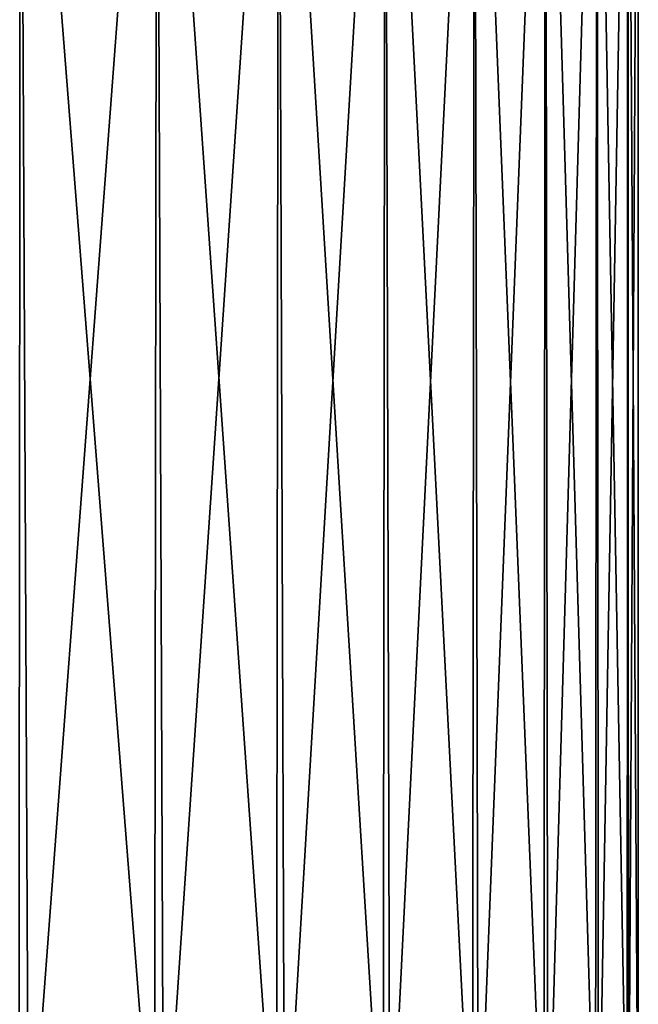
# Model space of a CAD drawing. Header units: metres. Extents: x -136 to 36, y -255 to -20.
# Tile 53 of 60: x 13 to 23, y -52 to -36. Entities that reach past the tile are written whole.
import ezdxf

# ---------------------------------------------------------------- set-up
doc = ezdxf.new("R2010")
doc.units = ezdxf.units.M
doc.layers.add('solid_11422034', color=7, linetype='CONTINUOUS')

msp = doc.modelspace()

# ---------------------------------------------------------------- linework, layer by layer
at = {"layer": 'solid_11422034'}
for points in [[(13.035252, -55, -18.949465), (10.688001, -27.469963, -20.364918), (13.064513, -27.498175, -18.929226)], [(10.831436, -55, 20.289898), (13.065455, -27.498188, 18.928576), (10.688911, -27.469973, 20.364439)], [(10.831436, -55, 20.289898), (13.192124, -55, 18.840591), (13.065455, -27.498188, 18.928576)], [(15.218809, -55, -17.244936), (13.035252, -55, -18.949465), (13.064513, -27.498175, -18.929226)], [(15.218809, -55, -17.244936), (13.064513, -27.498175, -18.929226), (15.253825, -27.529192, -17.213196)], [(13.192124, -55, 18.840591), (15.254725, -27.529205, 17.212399), (13.065455, -27.498188, 18.928576)], [(13.192124, -55, 18.840591), (15.361456, -55, 17.117992), (15.254725, -27.529205, 17.212399)], [(17.181612, -55, -15.290264), (15.218809, -55, -17.244936), (15.253825, -27.529192, -17.213196)], [(17.181612, -55, -15.290264), (15.253825, -27.529192, -17.213196), (17.214363, -27.561024, -15.252516)], [(15.361456, -55, 17.117992), (17.215162, -27.561037, 15.251616), (15.254725, -27.529205, 17.212399)], [(15.361456, -55, 17.117992), (17.307964, -55, 15.147092), (17.215162, -27.561037, 15.251616)], [(18.895191, -55, -13.113801), (17.181612, -55, -15.290264), (17.214363, -27.561024, -15.252516)], [(18.895191, -55, -13.113801), (17.214363, -27.561024, -15.252516), (18.930161, -27.592022, -13.063158)], [(17.307964, -55, 15.147092), (18.930811, -27.592035, 13.062213), (17.215162, -27.561037, 15.251616)], [(17.307964, -55, 15.147092), (19.003412, -55, 12.956477), (18.930811, -27.592035, 13.062213)], [(20.334686, -55, -10.747117), (18.895191, -55, -13.113801), (18.930161, -27.592022, -13.063158)], [(20.334686, -55, -10.747117), (18.930161, -27.592022, -13.063158), (20.365597, -27.620245, -10.686709)], [(19.003412, -55, 12.956477), (20.366077, -27.620255, 10.685794), (18.930811, -27.592035, 13.062213)], [(19.003412, -55, 12.956477), (20.42321, -55, 10.577924), (20.366077, -27.620255, 10.685794)], [(21.479221, -55, -8.224542), (20.334686, -55, -10.747117), (20.365597, -27.620245, -10.686709)], [(21.479221, -55, -8.224542), (20.365597, -27.620245, -10.686709), (21.504694, -27.644079, -8.157104)], [(20.42321, -55, 10.577924), (21.505001, -27.644087, 8.156299), (20.366077, -27.620255, 10.685794)], [(20.42321, -55, 10.577924), (21.546762, -55, 8.045933), (21.505001, -27.644087, 8.156299)], [(22.312191, -55, -5.582666), (21.479221, -55, -8.224542), (21.504694, -27.644079, -8.157104)], [(22.312191, -55, -5.582666), (21.504694, -27.644079, -8.157104), (22.332199, -27.662222, -5.500356)], [(21.546762, -55, 8.045933), (22.332348, -27.662226, 5.499743), (21.505001, -27.644087, 8.156299)], [(21.546762, -55, 8.045933), (22.357769, -55, 5.397233), (22.332348, -27.662226, 5.499743)], [(22.821514, -55, -2.859812), (22.312191, -55, -5.582666), (22.332199, -27.662222, -5.500356)], [(22.821514, -55, -2.859812), (22.332199, -27.662222, -5.500356), (22.830742, -27.673483, -2.780962)], [(22.357769, -55, 5.397233), (22.830788, -27.673483, 2.780618), (22.332348, -27.662226, 5.499743)], [(22.357769, -55, 5.397233), (22.844469, -55, 2.670245), (22.830788, -27.673483, 2.780618)], [(22.999802, -55, -0.095476), (22.821514, -55, -2.859812), (22.830742, -27.673483, -2.780962)], [(22.999802, -55, -0.095476), (22.830742, -27.673483, -2.780962), (23.000002, -27.677349, 0)], [(22.844469, -55, 2.670245), (23.000002, -27.677349, 0), (22.830788, -27.673483, 2.780618)], [(22.844469, -55, 2.670245), (22.999802, -55, -0.095476), (23.000002, -27.677349, 0)]]:
    msp.add_3dface(points, dxfattribs=at)

doc.saveas('drawing.dxf')
